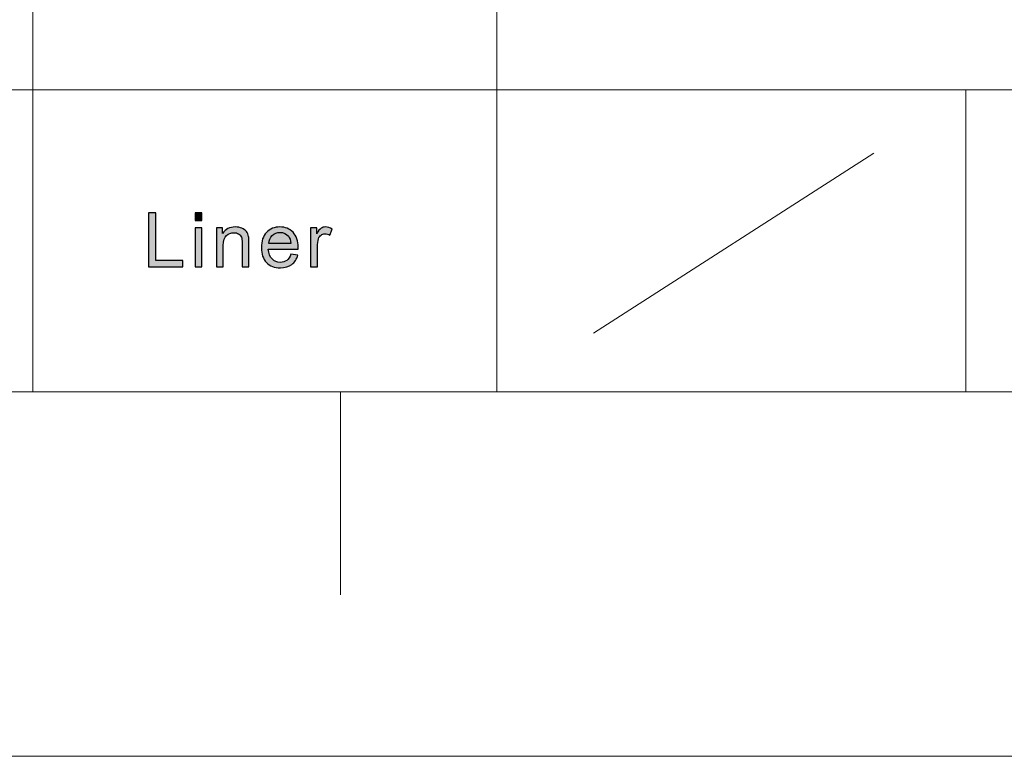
# Model space of a CAD drawing. Header units: millimetres. Extents: x -296 to 295, y -209 to 209.
# Tile 111 of 144: x 131 to 163, y -209 to -185. Entities that reach past the tile are written whole.
import ezdxf

# ---------------------------------------------------------------- set-up
doc = ezdxf.new("R2010")
doc.units = ezdxf.units.MM
doc.header["$MEASUREMENT"] = 0
doc.layers.add('layer 1', color=7, linetype='Continuous')

msp = doc.modelspace()

# ---------------------------------------------------------------- hatches: boundary and pattern name
at = {"layer": 'layer 1'}
h = msp.add_hatch(color=250, dxfattribs=at)
edge = h.paths.add_edge_path()
edge.add_spline(control_points=[(135.0598, -193), (135.0598, -193), (135.0598, -191.2407), (135.0598, -191.2407), (135.0598, -191.2407), (135.2977, -191.2407), (135.2977, -191.2407), (135.2977, -191.2407), (135.2977, -192.7936), (135.2977, -192.7936), (135.2977, -192.7936), (136.1794, -192.7936), (136.1794, -192.7936), (136.1794, -192.7936), (136.1794, -193), (136.1794, -193), (136.1794, -193), (135.0598, -193), (135.0598, -193)], knot_values=[0, 0, 0, 0, 0.1666667, 0.1666667, 0.1666667, 0.3333333, 0.3333333, 0.3333333, 0.5, 0.5, 0.5, 0.6666667, 0.6666667, 0.6666667, 0.8333333, 0.8333333, 0.8333333, 1, 1, 1, 1], degree=3, periodic=1)
h = msp.add_hatch(color=250, dxfattribs=at)
edge = h.paths.add_edge_path()
edge.add_spline(control_points=[(136.5745, -191.4864), (136.5745, -191.4864), (136.5745, -191.2407), (136.5745, -191.2407), (136.5745, -191.2407), (136.7949, -191.2407), (136.7949, -191.2407), (136.7949, -191.2407), (136.7949, -191.4864), (136.7949, -191.4864), (136.7949, -191.4864), (136.5745, -191.4864), (136.5745, -191.4864)], knot_values=[0, 0, 0, 0, 0.25, 0.25, 0.25, 0.5, 0.5, 0.5, 0.75, 0.75, 0.75, 1, 1, 1, 1], degree=3, periodic=1)
h = msp.add_hatch(color=250, dxfattribs=at)
edge = h.paths.add_edge_path()
edge.add_spline(control_points=[(136.5745, -193), (136.5745, -193), (136.5745, -191.7248), (136.5745, -191.7248), (136.5745, -191.7248), (136.7949, -191.7248), (136.7949, -191.7248), (136.7949, -191.7248), (136.7949, -193), (136.7949, -193), (136.7949, -193), (136.5745, -193), (136.5745, -193)], knot_values=[0, 0, 0, 0, 0.25, 0.25, 0.25, 0.5, 0.5, 0.5, 0.75, 0.75, 0.75, 1, 1, 1, 1], degree=3, periodic=1)
h = msp.add_hatch(color=250, dxfattribs=at)
edge = h.paths.add_edge_path()
edge.add_spline(control_points=[(137.2701, -193), (137.2701, -193), (137.2701, -191.7248), (137.2701, -191.7248), (137.2701, -191.7248), (137.468, -191.7248), (137.468, -191.7248), (137.468, -191.7248), (137.468, -191.9058), (137.468, -191.9058), (137.5631, -191.7669), (137.7009, -191.6977), (137.8808, -191.6977), (137.9593, -191.6977), (138.0311, -191.7117), (138.0966, -191.7391), (138.1621, -191.7665), (138.2114, -191.803), (138.244, -191.8476), (138.2765, -191.8923), (138.2995, -191.9455), (138.3124, -192.0069), (138.3204, -192.0471), (138.3245, -192.1171), (138.3245, -192.217), (138.3245, -192.217), (138.3245, -193), (138.3245, -193), (138.3245, -193), (138.1041, -193), (138.1041, -193), (138.1041, -193), (138.1041, -192.2252), (138.1041, -192.2252), (138.1041, -192.1371), (138.0958, -192.0712), (138.0787, -192.0278), (138.0615, -191.9844), (138.0311, -191.9496), (137.9876, -191.9234), (137.9442, -191.8976), (137.8929, -191.8845), (137.8344, -191.8845), (137.7409, -191.8845), (137.6604, -191.9136), (137.5923, -191.9721), (137.5243, -192.0303), (137.4905, -192.1412), (137.4905, -192.3042), (137.4905, -192.3042), (137.4905, -193), (137.4905, -193), (137.4905, -193), (137.2701, -193), (137.2701, -193)], knot_values=[0, 0, 0, 0, 0.0555556, 0.0555556, 0.0555556, 0.1111111, 0.1111111, 0.1111111, 0.1666667, 0.1666667, 0.1666667, 0.2222222, 0.2222222, 0.2222222, 0.2777778, 0.2777778, 0.2777778, 0.3333333, 0.3333333, 0.3333333, 0.3888889, 0.3888889, 0.3888889, 0.4444444, 0.4444444, 0.4444444, 0.5, 0.5, 0.5, 0.5555556, 0.5555556, 0.5555556, 0.6111111, 0.6111111, 0.6111111, 0.6666667, 0.6666667, 0.6666667, 0.7222222, 0.7222222, 0.7222222, 0.7777778, 0.7777778, 0.7777778, 0.8333333, 0.8333333, 0.8333333, 0.8888889, 0.8888889, 0.8888889, 0.9444444, 0.9444444, 0.9444444, 1, 1, 1, 1], degree=3, periodic=1)
h = msp.add_hatch(color=250, dxfattribs=at)
edge = h.paths.add_edge_path()
edge.add_spline(control_points=[(139.689, -192.5872), (139.689, -192.5872), (139.9169, -192.6167), (139.9169, -192.6167), (139.8814, -192.7465), (139.815, -192.8477), (139.7181, -192.9193), (139.6213, -192.991), (139.4977, -193.027), (139.3471, -193.027), (139.1576, -193.027), (139.0072, -192.9697), (138.8962, -192.855), (138.7852, -192.7408), (138.7296, -192.5798), (138.7296, -192.373), (138.7296, -192.1593), (138.7856, -191.993), (138.8978, -191.8751), (139.0102, -191.7567), (139.1558, -191.6977), (139.3349, -191.6977), (139.5082, -191.6977), (139.6497, -191.7555), (139.7595, -191.8714), (139.8693, -191.9873), (139.9243, -192.1503), (139.9243, -192.3603), (139.9243, -192.373), (139.9239, -192.3923), (139.9231, -192.4177), (139.9231, -192.4177), (138.9551, -192.4177), (138.9551, -192.4177), (138.9634, -192.5573), (139.0035, -192.6646), (139.0761, -192.7387), (139.1484, -192.8129), (139.2389, -192.8501), (139.3471, -192.8501), (139.4276, -192.8501), (139.4965, -192.8292), (139.5533, -192.7875), (139.6105, -192.7457), (139.6555, -192.6789), (139.689, -192.5872)], knot_values=[0, 0, 0, 0, 0.0666667, 0.0666667, 0.0666667, 0.1333333, 0.1333333, 0.1333333, 0.2, 0.2, 0.2, 0.2666667, 0.2666667, 0.2666667, 0.3333333, 0.3333333, 0.3333333, 0.4, 0.4, 0.4, 0.4666667, 0.4666667, 0.4666667, 0.5333333, 0.5333333, 0.5333333, 0.6, 0.6, 0.6, 0.6666667, 0.6666667, 0.6666667, 0.7333333, 0.7333333, 0.7333333, 0.8, 0.8, 0.8, 0.8666667, 0.8666667, 0.8666667, 0.9333333, 0.9333333, 0.9333333, 1, 1, 1, 1], degree=3, periodic=1)
h = msp.add_hatch(color=250, dxfattribs=at)
edge = h.paths.add_edge_path()
edge.add_spline(control_points=[(140.332, -193), (140.332, -193), (140.332, -191.7248), (140.332, -191.7248), (140.332, -191.7248), (140.5298, -191.7248), (140.5298, -191.7248), (140.5298, -191.7248), (140.5298, -191.9201), (140.5298, -191.9201), (140.5804, -191.8296), (140.6271, -191.7698), (140.6701, -191.7411), (140.7131, -191.7121), (140.7603, -191.6977), (140.8116, -191.6977), (140.8859, -191.6977), (140.9615, -191.7207), (141.0383, -191.7661), (141.0383, -191.7661), (140.9598, -191.9656), (140.9598, -191.9656), (140.9064, -191.9361), (140.853, -191.9213), (140.7996, -191.9213), (140.7515, -191.9213), (140.7085, -191.9357), (140.6705, -191.9639), (140.6326, -191.9922), (140.6054, -192.0315), (140.5892, -192.0819), (140.5645, -192.1584), (140.5524, -192.2424), (140.5524, -192.3337), (140.5524, -192.3337), (140.5524, -193), (140.5524, -193), (140.5524, -193), (140.332, -193), (140.332, -193)], knot_values=[0, 0, 0, 0, 0.0769231, 0.0769231, 0.0769231, 0.1538462, 0.1538462, 0.1538462, 0.2307692, 0.2307692, 0.2307692, 0.3076923, 0.3076923, 0.3076923, 0.3846154, 0.3846154, 0.3846154, 0.4615385, 0.4615385, 0.4615385, 0.5384615, 0.5384615, 0.5384615, 0.6153846, 0.6153846, 0.6153846, 0.6923077, 0.6923077, 0.6923077, 0.7692308, 0.7692308, 0.7692308, 0.8461538, 0.8461538, 0.8461538, 0.9230769, 0.9230769, 0.9230769, 1, 1, 1, 1], degree=3, periodic=1)
h = msp.add_hatch(color=250, dxfattribs=at)
edge = h.paths.add_edge_path()
edge.add_spline(control_points=[(138.9675, -192.2408), (138.9675, -192.2408), (139.6914, -192.2408), (139.6914, -192.2408), (139.6818, -192.1335), (139.6539, -192.0532), (139.6083, -191.9996), (139.5387, -191.9164), (139.4477, -191.8746), (139.3361, -191.8746), (139.2351, -191.8746), (139.1504, -191.9078), (139.0815, -191.9742), (139.0131, -192.0405), (138.9751, -192.1294), (138.9675, -192.2408)], knot_values=[0, 0, 0, 0, 0.2, 0.2, 0.2, 0.4, 0.4, 0.4, 0.6, 0.6, 0.6, 0.8, 0.8, 0.8, 1, 1, 1, 1], degree=3, periodic=1)

# ---------------------------------------------------------------- linework, layer by layer
at = {"layer": 'layer 1', "color": 1, "lineweight": 0}
msp.add_open_spline([(295.3283, 209.2747), (295.3283, 209.2747), (295.3283, -208.9236), (295.3283, -208.9236), (295.3283, -208.9236), (-296.1944, -208.9236), (-296.1944, -208.9236), (-296.1944, -208.9236), (-296.1944, 209.2747), (-296.1944, 209.2747), (-296.1944, 209.2747), (295.3283, 209.2747), (295.3283, 209.2747)], degree=3, knots=[0, 0, 0, 0, 0.25, 0.25, 0.25, 0.5, 0.5, 0.5, 0.75, 0.75, 0.75, 1, 1, 1, 1], dxfattribs=at)
at = {"layer": 'layer 1', "color": 5, "lineweight": 0}
msp.add_open_spline([(-281.2487, 194.7284), (-281.2487, 194.7284), (-281.2487, -197.0649), (-281.2487, -197.0649), (-281.2487, -197.0649), (283.3586, -197.0649), (283.3586, -197.0649)], degree=3, knots=[0, 0, 0, 0, 0.5, 0.5, 0.5, 1, 1, 1, 1], dxfattribs=at)
at = {"layer": 'layer 1', "lineweight": 0}
for points in [[(131.2913, -128.5636), (131.2913, -128.5636), (131.2913, -197.0649), (131.2913, -197.0649)], [(146.3931, -128.5636), (146.3931, -128.5636), (146.3931, -197.0649), (146.3931, -197.0649)], [(161.6445, -187.2376), (161.6445, -187.2376), (161.6445, -197.0649), (161.6445, -197.0649)], [(149.5334, -195.1579), (149.5334, -195.1579), (158.6538, -189.2913), (158.6538, -189.2913)]]:
    msp.add_open_spline(points, degree=3, dxfattribs=at)
at = {"layer": 'layer 1', "color": 5, "lineweight": 0}
msp.add_open_spline([(85.6856, -187.2376), (85.6856, -187.2376), (191.9976, -187.2376), (191.9976, -187.2376)], degree=3, dxfattribs=at)
at = {"layer": 'layer 1', "color": 250}
for points, knots in [([(135.0598, -193), (135.0598, -193), (135.0598, -191.2407), (135.0598, -191.2407), (135.0598, -191.2407), (135.2977, -191.2407), (135.2977, -191.2407), (135.2977, -191.2407), (135.2977, -192.7936), (135.2977, -192.7936), (135.2977, -192.7936), (136.1794, -192.7936), (136.1794, -192.7936), (136.1794, -192.7936), (136.1794, -193), (136.1794, -193), (136.1794, -193), (135.0598, -193), (135.0598, -193)], [0, 0, 0, 0, 0.1666667, 0.1666667, 0.1666667, 0.3333333, 0.3333333, 0.3333333, 0.5, 0.5, 0.5, 0.6666667, 0.6666667, 0.6666667, 0.8333333, 0.8333333, 0.8333333, 1, 1, 1, 1]), ([(136.5745, -191.4864), (136.5745, -191.4864), (136.5745, -191.2407), (136.5745, -191.2407), (136.5745, -191.2407), (136.7949, -191.2407), (136.7949, -191.2407), (136.7949, -191.2407), (136.7949, -191.4864), (136.7949, -191.4864), (136.7949, -191.4864), (136.5745, -191.4864), (136.5745, -191.4864)], [0, 0, 0, 0, 0.25, 0.25, 0.25, 0.5, 0.5, 0.5, 0.75, 0.75, 0.75, 1, 1, 1, 1]), ([(136.5745, -193), (136.5745, -193), (136.5745, -191.7248), (136.5745, -191.7248), (136.5745, -191.7248), (136.7949, -191.7248), (136.7949, -191.7248), (136.7949, -191.7248), (136.7949, -193), (136.7949, -193), (136.7949, -193), (136.5745, -193), (136.5745, -193)], [0, 0, 0, 0, 0.25, 0.25, 0.25, 0.5, 0.5, 0.5, 0.75, 0.75, 0.75, 1, 1, 1, 1]), ([(137.2701, -193), (137.2701, -193), (137.2701, -191.7248), (137.2701, -191.7248), (137.2701, -191.7248), (137.468, -191.7248), (137.468, -191.7248), (137.468, -191.7248), (137.468, -191.9058), (137.468, -191.9058), (137.5631, -191.7669), (137.7009, -191.6977), (137.8808, -191.6977), (137.9593, -191.6977), (138.0311, -191.7117), (138.0966, -191.7391), (138.1621, -191.7665), (138.2114, -191.803), (138.244, -191.8476), (138.2765, -191.8923), (138.2995, -191.9455), (138.3124, -192.0069), (138.3204, -192.0471), (138.3245, -192.1171), (138.3245, -192.217), (138.3245, -192.217), (138.3245, -193), (138.3245, -193), (138.3245, -193), (138.1041, -193), (138.1041, -193), (138.1041, -193), (138.1041, -192.2252), (138.1041, -192.2252), (138.1041, -192.1371), (138.0958, -192.0712), (138.0787, -192.0278), (138.0615, -191.9844), (138.0311, -191.9496), (137.9876, -191.9234), (137.9442, -191.8976), (137.8929, -191.8845), (137.8344, -191.8845), (137.7409, -191.8845), (137.6604, -191.9136), (137.5923, -191.9721), (137.5243, -192.0303), (137.4905, -192.1412), (137.4905, -192.3042), (137.4905, -192.3042), (137.4905, -193), (137.4905, -193), (137.4905, -193), (137.2701, -193), (137.2701, -193)], [0, 0, 0, 0, 0.0555556, 0.0555556, 0.0555556, 0.1111111, 0.1111111, 0.1111111, 0.1666667, 0.1666667, 0.1666667, 0.2222222, 0.2222222, 0.2222222, 0.2777778, 0.2777778, 0.2777778, 0.3333333, 0.3333333, 0.3333333, 0.3888889, 0.3888889, 0.3888889, 0.4444444, 0.4444444, 0.4444444, 0.5, 0.5, 0.5, 0.5555556, 0.5555556, 0.5555556, 0.6111111, 0.6111111, 0.6111111, 0.6666667, 0.6666667, 0.6666667, 0.7222222, 0.7222222, 0.7222222, 0.7777778, 0.7777778, 0.7777778, 0.8333333, 0.8333333, 0.8333333, 0.8888889, 0.8888889, 0.8888889, 0.9444444, 0.9444444, 0.9444444, 1, 1, 1, 1]), ([(139.689, -192.5872), (139.689, -192.5872), (139.9169, -192.6167), (139.9169, -192.6167), (139.8814, -192.7465), (139.815, -192.8477), (139.7181, -192.9193), (139.6213, -192.991), (139.4977, -193.027), (139.3471, -193.027), (139.1576, -193.027), (139.0072, -192.9697), (138.8962, -192.855), (138.7852, -192.7408), (138.7296, -192.5798), (138.7296, -192.373), (138.7296, -192.1593), (138.7856, -191.993), (138.8978, -191.8751), (139.0102, -191.7567), (139.1558, -191.6977), (139.3349, -191.6977), (139.5082, -191.6977), (139.6497, -191.7555), (139.7595, -191.8714), (139.8693, -191.9873), (139.9243, -192.1503), (139.9243, -192.3603), (139.9243, -192.373), (139.9239, -192.3923), (139.9231, -192.4177), (139.9231, -192.4177), (138.9551, -192.4177), (138.9551, -192.4177), (138.9634, -192.5573), (139.0035, -192.6646), (139.0761, -192.7387), (139.1484, -192.8129), (139.2389, -192.8501), (139.3471, -192.8501), (139.4276, -192.8501), (139.4965, -192.8292), (139.5533, -192.7875), (139.6105, -192.7457), (139.6555, -192.6789), (139.689, -192.5872)], [0, 0, 0, 0, 0.0666667, 0.0666667, 0.0666667, 0.1333333, 0.1333333, 0.1333333, 0.2, 0.2, 0.2, 0.2666667, 0.2666667, 0.2666667, 0.3333333, 0.3333333, 0.3333333, 0.4, 0.4, 0.4, 0.4666667, 0.4666667, 0.4666667, 0.5333333, 0.5333333, 0.5333333, 0.6, 0.6, 0.6, 0.6666667, 0.6666667, 0.6666667, 0.7333333, 0.7333333, 0.7333333, 0.8, 0.8, 0.8, 0.8666667, 0.8666667, 0.8666667, 0.9333333, 0.9333333, 0.9333333, 1, 1, 1, 1]), ([(140.332, -193), (140.332, -193), (140.332, -191.7248), (140.332, -191.7248), (140.332, -191.7248), (140.5298, -191.7248), (140.5298, -191.7248), (140.5298, -191.7248), (140.5298, -191.9201), (140.5298, -191.9201), (140.5804, -191.8296), (140.6271, -191.7698), (140.6701, -191.7411), (140.7131, -191.7121), (140.7603, -191.6977), (140.8116, -191.6977), (140.8859, -191.6977), (140.9615, -191.7207), (141.0383, -191.7661), (141.0383, -191.7661), (140.9598, -191.9656), (140.9598, -191.9656), (140.9064, -191.9361), (140.853, -191.9213), (140.7996, -191.9213), (140.7515, -191.9213), (140.7085, -191.9357), (140.6705, -191.9639), (140.6326, -191.9922), (140.6054, -192.0315), (140.5892, -192.0819), (140.5645, -192.1584), (140.5524, -192.2424), (140.5524, -192.3337), (140.5524, -192.3337), (140.5524, -193), (140.5524, -193), (140.5524, -193), (140.332, -193), (140.332, -193)], [0, 0, 0, 0, 0.0769231, 0.0769231, 0.0769231, 0.1538462, 0.1538462, 0.1538462, 0.2307692, 0.2307692, 0.2307692, 0.3076923, 0.3076923, 0.3076923, 0.3846154, 0.3846154, 0.3846154, 0.4615385, 0.4615385, 0.4615385, 0.5384615, 0.5384615, 0.5384615, 0.6153846, 0.6153846, 0.6153846, 0.6923077, 0.6923077, 0.6923077, 0.7692308, 0.7692308, 0.7692308, 0.8461538, 0.8461538, 0.8461538, 0.9230769, 0.9230769, 0.9230769, 1, 1, 1, 1]), ([(138.9675, -192.2408), (138.9675, -192.2408), (139.6914, -192.2408), (139.6914, -192.2408), (139.6818, -192.1335), (139.6539, -192.0532), (139.6083, -191.9996), (139.5387, -191.9164), (139.4477, -191.8746), (139.3361, -191.8746), (139.2351, -191.8746), (139.1504, -191.9078), (139.0815, -191.9742), (139.0131, -192.0405), (138.9751, -192.1294), (138.9675, -192.2408)], [0, 0, 0, 0, 0.2, 0.2, 0.2, 0.4, 0.4, 0.4, 0.6, 0.6, 0.6, 0.8, 0.8, 0.8, 1, 1, 1, 1])]:
    msp.add_open_spline(points, degree=3, knots=knots, dxfattribs=at)
at = {"layer": 'layer 1', "color": 1, "lineweight": 0}
msp.add_open_spline([(141.309, -197.0649), (141.309, -197.0649), (141.309, -203.6661), (141.309, -203.6661)], degree=3, dxfattribs=at)

doc.saveas('drawing.dxf')
